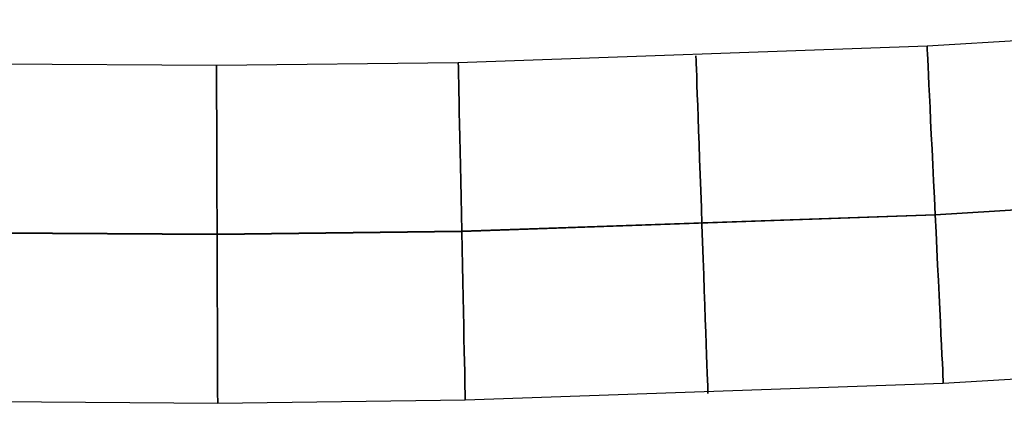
# Model space of a CAD drawing. Extents: x -1634 to -184, y -278 to 263.
# Tile 189 of 242: x -452 to -394, y -214 to -191. Entities that reach past the tile are written whole.
import ezdxf

# ---------------------------------------------------------------- set-up
doc = ezdxf.new("R2010")
doc.units = 0
doc.layers.add('PREDEFINITO', color=7, linetype='CONTINUOUS')

msp = doc.modelspace()

# ---------------------------------------------------------------- linework, layer by layer
at = {"layer": 'PREDEFINITO'}
for p, q in [((-372.542, -191.125, 300.203), (-398.628, -192.701, 300.203)), ((-398.628, -192.701, 300.203), (-426.363, -193.673, 300.203)), ((-440.666, -193.849, 300.203), (-455.065, -193.758, 300.203)), ((-426.363, -193.673, 300.203), (-440.666, -193.849, 300.203)), ((-371.764, -201.081, 310.217), (-398.147, -202.675, 310.217)), ((-371.762, -201.109, 290.217), (-398.145, -202.703, 290.217)), ((-398.147, -202.675, 310.217), (-426.156, -203.657, 310.217)), ((-398.145, -202.703, 290.217), (-426.155, -203.685, 290.217)), ((-440.631, -203.863, 290.217), (-455.231, -203.771, 290.217)), ((-440.631, -203.835, 310.217), (-455.23, -203.743, 310.217)), ((-426.156, -203.657, 310.217), (-440.631, -203.835, 310.217)), ((-426.155, -203.685, 290.217), (-440.631, -203.863, 290.217)), ((-370.983, -211.064, 300.231), (-397.665, -212.677, 300.231)), ((-397.665, -212.677, 300.231), (-425.948, -213.668, 300.231)), ((-440.596, -213.849, 300.231), (-455.396, -213.756, 300.231)), ((-425.948, -213.668, 300.231), (-440.596, -213.849, 300.231))]:
    msp.add_line(p, q, dxfattribs=at)
at = {"layer": 'PREDEFINITO', "extrusion": (-0.99884, -0.048148, 2.04726e-06)}
msp.add_circle((183.284, 300.216, 407.444), 10, dxfattribs=at)
at = {"layer": 'PREDEFINITO', "extrusion": (-0.999369, -0.035516, -5.82454e-07)}
msp.add_circle((188.51, 300.217, 418.905), 10, dxfattribs=at)
at = {"layer": 'PREDEFINITO', "extrusion": (-0.999994, -0.003497, -1.5125e-06)}
msp.add_circle((202.307, 300.218, 441.341), 10, dxfattribs=at)
at = {"layer": 'PREDEFINITO', "extrusion": (-0.999785, -0.020721, -1.72196e-06)}
msp.add_circle((194.797, 300.218, 430.284), 10, dxfattribs=at)

doc.saveas('drawing.dxf')
